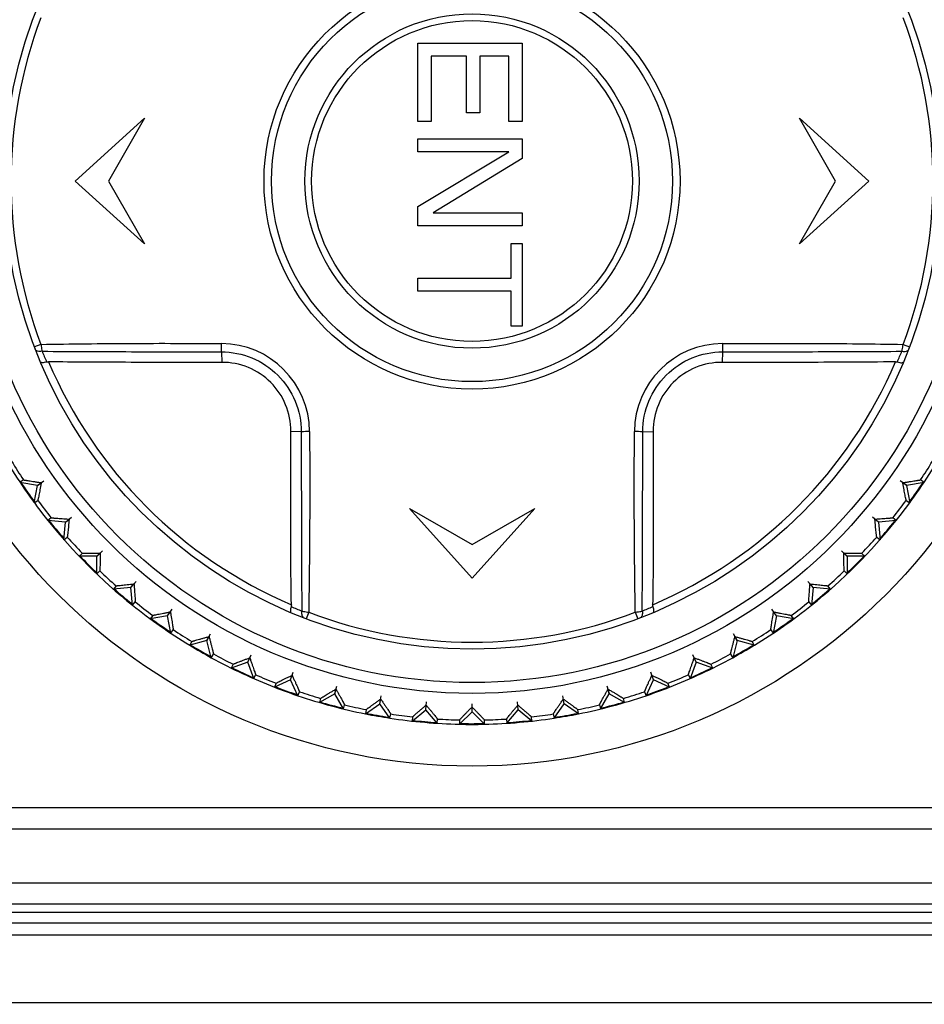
# Model space of a CAD drawing. Header units: millimetres. Extents: x 1117 to 38156, y -1945 to 7303.
# Tile 80 of 256: x 3463 to 3485, y 853 to 876. Entities that reach past the tile are written whole.
import ezdxf

# ---------------------------------------------------------------- set-up
doc = ezdxf.new("R2010")
doc.units = ezdxf.units.MM
doc.styles.get("Standard").update_dxf_attribs({"font": 'arial.ttf'})
doc.dimstyles.new('DIMSTYLE_1', dxfattribs={"dimtxt": 4.2, "dimasz": 3.6, "dimexe": 2.5, "dimexo": 0, "dimgap": 1.05, "dimtad": 1, "dimdsep": 46, "dimtxsty": 'Standard', "dimblk": '_FILLED', "dimblk1": '_FILLED', "dimblk2": '_FILLED', "dimcen": 0.09, "dimazin": 2, "dimtp": 0.01, "dimtm": 0.01, "dimtfac": 1, "dimtofl": 0, "dimtmove": 0, "dimatfit": 3, "dimldrblk": '_FILLED', "dimfxl": 0, "dimtolj": 1, "dimarcsym": 0})

# ---------------------------------------------------------------- blocks, each defined once
blk = doc.blocks.new('_FILLED')
at = {"color": 0, "linetype": 'ByBlock'}
blk.add_solid([(0, 0), (-1, 0.1667), (-1, -0.1667)], dxfattribs=at)
blk = doc.blocks.new('*D82')
at = {"color": 0, "linetype": 'Continuous', "lineweight": -2}
for p, q in [((3516.244, 962.296), (3568.883, 962.296)), ((3566.383, 958.696), (3566.383, 660.924)), ((3467.869, 657.324), (3568.883, 657.324))]:
    blk.add_line(p, q, dxfattribs=at)
at = {"layer": 'Defpoints', "color": 0, "linetype": 'Continuous'}
for p in [(3516.244, 962.296), (3467.869, 657.324), (3566.383, 657.324)]:
    blk.add_point(p, dxfattribs=at)
at = {"color": 0, "linetype": 'Continuous', "lineweight": -2, "xscale": 3.6, "yscale": 3.6, "zscale": 3.6}
for p, rotation in [((3566.383, 962.296), 90), ((3566.383, 657.324), 270)]:
    blk.add_blockref('_FILLED', p, dxfattribs=dict(at, rotation=rotation))
at = {"color": 0, "linetype": 'Continuous', "insert": (3560.224, 809.81), "char_height": 10, "attachment_point": 5, "rotation": 90}
blk.add_mtext('\\A1;304.97', dxfattribs=at)

msp = doc.modelspace()

# ---------------------------------------------------------------- linework, layer by layer
at = {"linetype": 'Continuous'}
for p, q in [((3472.454, 873.716), (3472.454, 875.591)), ((3472.454, 875.591), (3474.954, 875.591)), ((3474.954, 875.591), (3474.954, 873.716)), ((3472.773, 875.278), (3472.773, 873.716)), ((3473.624, 875.278), (3472.773, 875.278)), ((3473.624, 873.924), (3473.624, 875.278)), ((3473.943, 875.278), (3473.943, 873.924)), ((3474.634, 875.278), (3473.943, 875.278)), ((3474.634, 873.716), (3474.634, 875.278)), ((3464.254, 872.291), (3465.919, 873.791)), ((3465.919, 873.791), (3465.054, 872.291)), ((3473.943, 873.924), (3473.624, 873.924)), ((3482.454, 872.291), (3481.588, 873.791)), ((3481.588, 873.791), (3483.254, 872.291)), ((3472.773, 873.716), (3472.454, 873.716)), ((3474.954, 873.716), (3474.634, 873.716)), ((3472.454, 872.987), (3472.454, 873.299)), ((3472.454, 873.299), (3474.954, 873.299)), ((3474.954, 873.299), (3474.954, 872.83)), ((3472.454, 871.684), (3474.634, 872.987)), ((3474.634, 872.987), (3472.454, 872.987)), ((3474.954, 872.83), (3472.826, 871.528)), ((3465.919, 870.791), (3464.254, 872.291)), ((3465.054, 872.291), (3465.919, 870.791)), ((3483.254, 872.291), (3481.588, 870.791)), ((3481.588, 870.791), (3482.454, 872.291)), ((3472.454, 871.216), (3472.454, 871.684)), ((3472.826, 871.528), (3474.954, 871.528)), ((3474.954, 871.528), (3474.954, 871.216)), ((3474.954, 871.216), (3472.454, 871.216)), ((3474.688, 869.966), (3474.688, 870.799)), ((3474.688, 870.799), (3474.954, 870.799)), ((3474.954, 870.799), (3474.954, 868.82)), ((3472.454, 869.653), (3472.454, 869.966)), ((3472.454, 869.966), (3474.688, 869.966)), ((3474.688, 869.653), (3472.454, 869.653)), ((3474.688, 868.82), (3474.688, 869.653)), ((3474.954, 868.82), (3474.688, 868.82)), ((3463.436, 868.382), (3463.28, 868.323)), ((3484.071, 868.383), (3484.227, 868.323)), ((3467.756, 868.206), (3467.764, 867.953)), ((3479.751, 868.206), (3479.743, 867.953)), ((3469.668, 866.293), (3469.416, 866.302)), ((3477.839, 866.293), (3478.091, 866.302)), ((3463.019, 865.139), (3462.936, 865.08)), ((3463.352, 865.007), (3462.936, 865.08)), ((3463.35, 865.006), (3463.508, 865.116)), ((3463.352, 865.007), (3463.444, 865.072)), ((3484.157, 865.006), (3483.999, 865.116)), ((3484.155, 865.007), (3484.063, 865.072)), ((3484.571, 865.08), (3484.155, 865.007)), ((3484.571, 865.08), (3484.488, 865.139)), ((3463.278, 864.592), (3463.352, 865.007)), ((3484.155, 865.007), (3484.229, 864.592)), ((3463.278, 864.592), (3463.362, 864.65)), ((3484.145, 864.65), (3484.229, 864.592)), ((3473.754, 862.791), (3472.254, 864.457)), ((3472.254, 864.457), (3473.754, 863.591)), ((3473.754, 863.591), (3475.254, 864.457)), ((3475.254, 864.457), (3473.754, 862.791)), ((3463.684, 864.23), (3463.606, 864.165)), ((3464.026, 864.128), (3463.606, 864.165)), ((3463.989, 863.708), (3464.026, 864.128)), ((3464.025, 864.127), (3464.172, 864.251)), ((3464.026, 864.128), (3464.113, 864.201)), ((3483.482, 864.127), (3483.335, 864.251)), ((3483.481, 864.128), (3483.394, 864.201)), ((3483.901, 864.165), (3483.481, 864.128)), ((3483.481, 864.128), (3483.518, 863.708)), ((3483.901, 864.165), (3483.823, 864.23)), ((3463.989, 863.708), (3464.067, 863.773)), ((3483.44, 863.773), (3483.518, 863.708)), ((3464.424, 863.383), (3464.353, 863.312)), ((3464.773, 863.31), (3464.909, 863.446)), ((3464.774, 863.312), (3464.855, 863.392)), ((3482.734, 863.31), (3482.598, 863.446)), ((3482.733, 863.312), (3482.652, 863.392)), ((3483.154, 863.312), (3483.083, 863.383)), ((3464.774, 863.312), (3464.353, 863.312)), ((3464.774, 862.89), (3464.774, 863.312)), ((3482.733, 863.312), (3482.733, 862.89)), ((3483.154, 863.312), (3482.733, 863.312)), ((3464.774, 862.89), (3464.846, 862.962)), ((3482.661, 862.962), (3482.733, 862.89)), ((3465.59, 862.562), (3465.714, 862.709)), ((3481.917, 862.562), (3481.794, 862.709)), ((3465.236, 862.604), (3465.171, 862.526)), ((3465.591, 862.563), (3465.171, 862.526)), ((3465.591, 862.563), (3465.664, 862.65)), ((3465.628, 862.143), (3465.591, 862.563)), ((3481.916, 862.563), (3481.843, 862.65)), ((3481.916, 862.563), (3481.879, 862.143)), ((3482.336, 862.526), (3481.916, 862.563)), ((3482.336, 862.526), (3482.271, 862.604)), ((3465.628, 862.143), (3465.693, 862.221)), ((3481.814, 862.221), (3481.879, 862.143)), ((3466.469, 861.887), (3466.579, 862.045)), ((3466.47, 861.889), (3466.535, 861.982)), ((3469.845, 861.973), (3469.786, 861.817)), ((3477.662, 861.973), (3477.721, 861.817)), ((3481.038, 861.887), (3480.928, 862.045)), ((3481.037, 861.889), (3480.972, 861.982)), ((3466.113, 861.899), (3466.055, 861.816)), ((3466.47, 861.889), (3466.055, 861.816)), ((3466.543, 861.473), (3466.47, 861.889)), ((3481.037, 861.889), (3480.964, 861.473)), ((3481.452, 861.816), (3481.037, 861.889)), ((3481.452, 861.816), (3481.394, 861.899)), ((3466.543, 861.473), (3466.602, 861.557)), ((3480.905, 861.557), (3480.964, 861.473)), ((3467.404, 861.294), (3466.997, 861.184)), ((3467.048, 861.272), (3466.997, 861.184)), ((3467.404, 861.292), (3467.499, 861.458)), ((3467.404, 861.294), (3467.461, 861.392)), ((3467.514, 860.886), (3467.404, 861.294)), ((3480.103, 861.294), (3479.993, 860.886)), ((3480.104, 861.292), (3480.008, 861.458)), ((3480.103, 861.294), (3480.046, 861.392)), ((3480.51, 861.184), (3480.103, 861.294)), ((3480.51, 861.184), (3480.459, 861.272)), ((3467.514, 860.886), (3467.564, 860.974)), ((3468.386, 860.781), (3468.467, 860.955)), ((3468.387, 860.782), (3468.435, 860.885)), ((3479.121, 860.781), (3479.04, 860.955)), ((3479.12, 860.782), (3479.072, 860.885)), ((3479.943, 860.974), (3479.993, 860.886)), ((3468.387, 860.782), (3467.991, 860.638)), ((3468.034, 860.73), (3467.991, 860.638)), ((3468.531, 860.386), (3468.387, 860.782)), ((3479.12, 860.782), (3478.976, 860.386)), ((3479.516, 860.638), (3479.12, 860.782)), ((3479.516, 860.638), (3479.473, 860.73)), ((3468.531, 860.386), (3468.574, 860.478)), ((3469.41, 860.358), (3469.028, 860.18)), ((3469.41, 860.357), (3469.476, 860.537)), ((3469.41, 860.358), (3469.449, 860.465)), ((3469.589, 859.976), (3469.41, 860.358)), ((3477.918, 859.976), (3478.097, 860.358)), ((3478.097, 860.357), (3478.032, 860.537)), ((3478.097, 860.358), (3478.058, 860.465)), ((3478.479, 860.18), (3478.097, 860.358)), ((3478.933, 860.478), (3478.976, 860.386)), ((3469.063, 860.275), (3469.028, 860.18)), ((3470.467, 860.023), (3470.516, 860.209)), ((3470.467, 860.025), (3470.496, 860.134)), ((3477.041, 860.023), (3476.991, 860.209)), ((3477.04, 860.025), (3477.011, 860.134)), ((3478.479, 860.18), (3478.444, 860.275)), ((3469.589, 859.976), (3469.623, 860.071)), ((3470.467, 860.025), (3470.102, 859.814)), ((3470.128, 859.912), (3470.102, 859.814)), ((3470.678, 859.66), (3470.467, 860.025)), ((3471.548, 859.784), (3471.582, 859.973)), ((3471.548, 859.785), (3471.568, 859.897)), ((3475.959, 859.784), (3475.926, 859.973)), ((3475.959, 859.785), (3475.939, 859.897)), ((3476.829, 859.66), (3477.04, 860.025)), ((3477.405, 859.814), (3477.04, 860.025)), ((3477.405, 859.814), (3477.379, 859.912)), ((3477.884, 860.071), (3477.918, 859.976)), ((3470.678, 859.66), (3470.704, 859.758)), ((3471.203, 859.543), (3471.548, 859.785)), ((3471.221, 859.643), (3471.203, 859.543)), ((3471.79, 859.44), (3471.548, 859.785)), ((3472.324, 859.37), (3472.647, 859.641)), ((3472.647, 859.639), (3472.663, 859.83)), ((3472.647, 859.641), (3472.657, 859.754)), ((3472.918, 859.318), (3472.647, 859.641)), ((3473.754, 859.591), (3473.754, 859.783)), ((3473.754, 859.592), (3473.754, 859.706)), ((3474.589, 859.318), (3474.86, 859.641)), ((3474.86, 859.639), (3474.844, 859.83)), ((3474.86, 859.641), (3474.85, 859.754)), ((3475.183, 859.37), (3474.86, 859.641)), ((3475.717, 859.44), (3475.959, 859.785)), ((3476.304, 859.543), (3475.959, 859.785)), ((3476.304, 859.543), (3476.286, 859.643)), ((3476.803, 859.758), (3476.829, 859.66)), ((3471.79, 859.44), (3471.808, 859.54)), ((3472.333, 859.471), (3472.324, 859.37)), ((3472.918, 859.318), (3472.927, 859.419)), ((3473.455, 859.294), (3473.754, 859.592)), ((3473.455, 859.396), (3473.455, 859.294)), ((3474.052, 859.294), (3473.754, 859.592)), ((3474.052, 859.294), (3474.052, 859.396)), ((3474.58, 859.419), (3474.589, 859.318)), ((3475.183, 859.37), (3475.174, 859.471)), ((3475.699, 859.54), (3475.717, 859.44)), ((3501.204, 857.291), (3446.304, 857.291)), ((3446.304, 856.791), (3501.204, 856.791)), ((3444.254, 855.5), (3503.254, 855.5)), ((3444.303, 855), (3503.204, 855)), ((3491.254, 854.791), (3456.254, 854.791)), ((3457.325, 854.544), (3490.182, 854.544)), ((3444.254, 854.256), (3503.254, 854.256)), ((3503.254, 852.627), (3444.254, 852.627))]:
    msp.add_line(p, q, dxfattribs=at)
for radius in [14, 12.258, 12, 11.2, 4.978, 4.8, 4, 3.838]:
    msp.add_circle((3473.754, 872.291), radius, dxfattribs=at)
for centre, radius, start, end in [((3473.754, 872.291), 11.033, 159.2548, 200.7466), ((3473.754, 872.291), 11.033, 339.2548, 20.7466), ((3441.839, 868.665), 25.921, 358.9846, 359.4214), ((3467.749, 866.286), 2.117, 0.2802, 89.7337), ((3479.758, 866.286), 2.117, 90.2789, 179.7357), ((3506.664, 868.779), 26.919, 180.8002, 181.2209), ((3474.601, 872.768), 12.03, 202.2238, 203.5485), ((3472.932, 872.756), 12.001, 336.4514, 337.7797), ((3473.754, 872.291), 11.02, 203.1008, 246.9001), ((3473.754, 872.291), 11.02, 293.1008, 336.9001), ((3470.241, 839.384), 26.915, 90.7993, 91.2201), ((3477.381, 840.375), 25.922, 88.9877, 89.4245), ((3473.754, 872.291), 13, 211.3147, 218.6853), ((3473.754, 872.291), 12.898, 211.325, 213.675), ((3473.754, 872.291), 13, 321.3147, 328.6853), ((3473.754, 872.291), 12.898, 326.325, 328.675), ((3473.754, 872.291), 12.983, 213.6776, 216.323), ((3473.754, 872.291), 12.983, 323.6769, 326.3224), ((3473.754, 872.291), 12.898, 216.325, 218.675), ((3473.754, 872.291), 12.898, 321.325, 323.675), ((3473.754, 872.291), 13, 218.694, 231.306), ((3473.754, 872.291), 12.983, 218.6989, 221.1586), ((3473.754, 872.291), 13, 308.694, 321.306), ((3473.754, 872.291), 12.983, 318.6944, 321.1523), ((3473.754, 872.291), 12.898, 221.325, 223.675), ((3473.754, 872.291), 12.898, 316.325, 318.675), ((3473.754, 872.291), 12.983, 223.6805, 226.3195), ((3473.754, 872.291), 12.983, 313.6804, 316.3195), ((3473.754, 872.291), 12.898, 226.325, 228.675), ((3473.754, 872.291), 12.898, 311.325, 313.675), ((3473.754, 872.291), 12.983, 228.6944, 231.1522), ((3473.754, 872.291), 12.983, 308.6989, 311.1586), ((3473.754, 872.291), 12.898, 231.325, 233.675), ((3473.754, 872.291), 12.898, 306.325, 308.675), ((3473.754, 872.291), 13, 231.3147, 238.6853), ((3474.22, 873.113), 12.002, 246.4515, 247.7797), ((3473.754, 872.291), 11.033, 249.2548, 290.7466), ((3473.277, 873.137), 12.029, 292.2237, 293.5485), ((3473.754, 872.291), 13, 301.3147, 308.6853), ((3473.754, 872.291), 12.983, 233.677, 236.3224), ((3473.754, 872.291), 12.983, 303.6776, 306.323), ((3473.754, 872.291), 12.898, 236.325, 238.675), ((3473.754, 872.291), 12.898, 301.325, 303.675), ((3473.754, 872.291), 13, 238.6936, 241.3104), ((3473.754, 872.291), 12.983, 238.6986, 241.1582), ((3473.754, 872.291), 12.983, 298.6946, 301.1527), ((3473.754, 872.291), 13, 298.6896, 301.3063), ((3473.754, 872.291), 13, 241.3147, 248.6853), ((3473.754, 872.291), 12.898, 241.325, 243.675), ((3473.754, 872.291), 13, 291.3147, 298.6853), ((3473.754, 872.291), 12.898, 296.325, 298.675), ((3473.754, 872.291), 12.983, 243.6807, 246.3204), ((3473.754, 872.291), 12.983, 293.6796, 296.3193), ((3473.754, 872.291), 12.898, 246.325, 248.675), ((3473.754, 872.291), 12.898, 291.325, 293.675), ((3473.754, 872.291), 13, 248.6901, 251.3066), ((3473.754, 872.291), 12.983, 248.6951, 251.1531), ((3473.754, 872.291), 12.983, 288.6983, 291.1577), ((3473.754, 872.291), 13, 288.6934, 291.3098), ((3473.754, 872.291), 13, 251.3147, 258.6853), ((3473.754, 872.291), 12.898, 251.325, 253.675), ((3473.754, 872.291), 13, 281.3147, 288.6853), ((3473.754, 872.291), 12.898, 286.325, 288.675), ((3473.754, 872.291), 12.983, 253.6769, 256.3211), ((3473.754, 872.291), 12.898, 256.325, 258.675), ((3473.754, 872.291), 12.898, 281.325, 283.675), ((3473.754, 872.291), 12.983, 283.6789, 286.323), ((3473.754, 872.291), 13, 258.6924, 261.3093), ((3473.754, 872.291), 12.983, 258.6973, 261.1566), ((3473.754, 872.291), 13, 261.3147, 268.6853), ((3473.754, 872.291), 12.898, 261.325, 263.675), ((3473.754, 872.291), 12.983, 263.6802, 266.322), ((3473.754, 872.291), 12.898, 266.325, 268.675), ((3473.754, 872.291), 13, 271.3147, 278.6853), ((3473.754, 872.291), 12.898, 271.325, 273.675), ((3473.754, 872.291), 12.983, 273.678, 276.3198), ((3473.754, 872.291), 12.898, 276.325, 278.675), ((3473.754, 872.291), 12.983, 278.6957, 281.1544), ((3473.754, 872.291), 13, 278.6907, 281.3076), ((3473.754, 872.291), 13, 268.6918, 271.3082), ((3473.754, 872.291), 12.983, 268.6967, 271.1554)]:
    msp.add_arc(centre, radius, start, end, dxfattribs=at)
for points, knots in [([(3463.436, 868.382), (3463.794, 868.389), (3464.513, 868.399), (3465.592, 868.407), (3466.675, 868.409), (3467.397, 868.404), (3467.759, 868.403)], [0, 0, 0, 0, 0.248644, 0.498526, 0.749129, 1, 1, 1, 1]), ([(3463.436, 868.382), (3463.438, 868.368), (3463.446, 868.313), (3463.456, 868.258), (3463.465, 868.218)], [0, 0, 0, 0, 0.266416, 1, 1, 1, 1]), ([(3479.747, 868.403), (3480.109, 868.406), (3480.832, 868.408), (3481.915, 868.407), (3482.994, 868.399), (3483.713, 868.389), (3484.071, 868.383)], [0, 0, 0, 0, 0.250871, 0.501473, 0.751355, 1, 1, 1, 1]), ([(3484.042, 868.218), (3484.045, 868.23), (3484.056, 868.285), (3484.065, 868.34), (3484.071, 868.383)], [0, 0, 0, 0, 0.22799, 1, 1, 1, 1]), ([(3463.465, 868.218), (3463.446, 868.214), (3463.411, 868.211), (3463.361, 868.217), (3463.322, 868.235), (3463.305, 868.257), (3463.301, 868.267)], [0, 0, 0, 0, 0.310285, 0.581754, 0.807537, 1, 1, 1, 1]), ([(3463.465, 868.218), (3463.821, 868.215), (3464.535, 868.211), (3465.606, 868.208), (3466.501, 868.206), (3467.218, 868.205), (3467.577, 868.205), (3467.756, 868.206)], [0, 0, 0, 0, 0.248965, 0.498851, 0.749297, 0.874633, 1, 1, 1, 1]), ([(3467.756, 868.206), (3468.005, 868.205), (3468.507, 868.104), (3469.141, 867.678), (3469.567, 867.044), (3469.668, 866.542), (3469.668, 866.293)], [0, 0, 0, 0, 0.249991, 0.5, 0.750012, 1, 1, 1, 1]), ([(3477.839, 866.293), (3477.839, 866.542), (3477.94, 867.044), (3478.366, 867.678), (3479, 868.104), (3479.502, 868.205), (3479.751, 868.206)], [0, 0, 0, 0, 0.249895, 0.499843, 0.74991, 1, 1, 1, 1]), ([(3479.751, 868.206), (3480.109, 868.206), (3480.826, 868.205), (3481.901, 868.208), (3482.973, 868.211), (3483.686, 868.215), (3484.042, 868.218)], [0, 0, 0, 0, 0.250702, 0.501149, 0.751035, 1, 1, 1, 1]), ([(3484.042, 868.218), (3484.061, 868.215), (3484.097, 868.211), (3484.146, 868.218), (3484.185, 868.236), (3484.202, 868.257), (3484.206, 868.268)], [0, 0, 0, 0, 0.310302, 0.581776, 0.807553, 1, 1, 1, 1]), ([(3463.573, 867.961), (3463.555, 867.956), (3463.521, 867.948), (3463.481, 867.943), (3463.455, 867.945), (3463.437, 867.949), (3463.426, 867.956), (3463.423, 867.963)], [0, 0, 0, 0, 0.363654, 0.657407, 0.772232, 0.865602, 1, 1, 1, 1]), ([(3463.573, 867.961), (3463.577, 867.963), (3463.591, 867.966), (3463.606, 867.967), (3463.618, 867.967)], [0, 0, 0, 0, 0.245459, 1, 1, 1, 1]), ([(3467.764, 867.953), (3467.416, 867.952), (3466.693, 867.951), (3465.615, 867.953), (3464.581, 867.955), (3463.923, 867.962), (3463.618, 867.967)], [0, 0, 0, 0, 0.251889, 0.523537, 0.779289, 1, 1, 1, 1]), ([(3469.416, 866.302), (3469.417, 866.518), (3469.333, 866.954), (3468.967, 867.504), (3468.417, 867.87), (3467.981, 867.955), (3467.764, 867.953)], [0, 0, 0, 0, 0.251374, 0.499999, 0.748624, 1, 1, 1, 1]), ([(3479.743, 867.953), (3479.526, 867.955), (3479.09, 867.87), (3478.54, 867.504), (3478.174, 866.954), (3478.09, 866.518), (3478.091, 866.302)], [0, 0, 0, 0, 0.251375, 0.5, 0.748626, 1, 1, 1, 1]), ([(3483.89, 867.967), (3483.504, 867.96), (3482.746, 867.954), (3481.364, 867.952), (3480.367, 867.951), (3479.743, 867.953)], [0, 0, 0, 0, 0.278996, 0.548235, 1, 1, 1, 1]), ([(3483.89, 867.967), (3483.893, 867.967), (3483.908, 867.967), (3483.923, 867.965), (3483.934, 867.962)], [0, 0, 0, 0, 0.25433, 1, 1, 1, 1]), ([(3483.934, 867.962), (3483.952, 867.956), (3483.986, 867.948), (3484.026, 867.943), (3484.052, 867.945), (3484.07, 867.949), (3484.081, 867.956), (3484.084, 867.963)], [0, 0, 0, 0, 0.363666, 0.65742, 0.772244, 0.865611, 1, 1, 1, 1]), ([(3469.43, 862.155), (3469.423, 862.54), (3469.417, 863.298), (3469.414, 864.681), (3469.414, 865.677), (3469.416, 866.302)], [0, 0, 0, 0, 0.279137, 0.548315, 1, 1, 1, 1]), ([(3469.668, 866.293), (3469.669, 865.935), (3469.668, 865.218), (3469.671, 864.144), (3469.673, 863.072), (3469.678, 862.358), (3469.681, 862.002)], [0, 0, 0, 0, 0.250703, 0.501149, 0.751035, 1, 1, 1, 1]), ([(3469.866, 866.297), (3469.869, 865.935), (3469.87, 865.212), (3469.87, 864.129), (3469.861, 863.05), (3469.852, 862.331), (3469.845, 861.973)], [0, 0, 0, 0, 0.250871, 0.501473, 0.751355, 1, 1, 1, 1]), ([(3477.662, 861.973), (3477.655, 862.331), (3477.646, 863.05), (3477.638, 864.129), (3477.635, 865.212), (3477.64, 865.935), (3477.641, 866.296)], [0, 0, 0, 0, 0.248645, 0.498527, 0.749129, 1, 1, 1, 1]), ([(3477.827, 862.002), (3477.829, 862.358), (3477.834, 863.072), (3477.837, 864.144), (3477.838, 865.039), (3477.839, 865.755), (3477.839, 866.114), (3477.839, 866.293)], [0, 0, 0, 0, 0.248965, 0.498851, 0.749297, 0.874633, 1, 1, 1, 1]), ([(3478.091, 866.302), (3478.092, 865.951), (3478.093, 865.225), (3478.092, 864.146), (3478.089, 863.114), (3478.082, 862.458), (3478.077, 862.155)], [0, 0, 0, 0, 0.253606, 0.525581, 0.780277, 1, 1, 1, 1]), ([(3463.019, 865.139), (3463.02, 865.139), (3463.024, 865.139), (3463.03, 865.138), (3463.041, 865.137), (3463.056, 865.135), (3463.074, 865.132), (3463.104, 865.128), (3463.15, 865.121), (3463.212, 865.111), (3463.283, 865.099), (3463.362, 865.086), (3463.416, 865.077), (3463.444, 865.072)], [0, 0, 0, 0, 0.006467, 0.022314, 0.047417, 0.081484, 0.124046, 0.174615, 0.297555, 0.445709, 0.614672, 0.800566, 1, 1, 1, 1]), ([(3463.444, 865.072), (3463.439, 865.044), (3463.429, 864.99), (3463.415, 864.912), (3463.401, 864.841), (3463.389, 864.779), (3463.38, 864.733), (3463.374, 864.703), (3463.37, 864.685), (3463.367, 864.671), (3463.365, 864.66), (3463.363, 864.654), (3463.362, 864.651), (3463.362, 864.65)], [0, 0, 0, 0, 0.199481, 0.385367, 0.554329, 0.702459, 0.82537, 0.875938, 0.918501, 0.952563, 0.977679, 0.993532, 1, 1, 1, 1]), ([(3484.063, 865.072), (3484.091, 865.077), (3484.145, 865.086), (3484.224, 865.099), (3484.295, 865.111), (3484.357, 865.121), (3484.403, 865.128), (3484.433, 865.132), (3484.451, 865.135), (3484.466, 865.137), (3484.477, 865.138), (3484.483, 865.139), (3484.487, 865.139), (3484.488, 865.139)], [0, 0, 0, 0, 0.199481, 0.385367, 0.554329, 0.702459, 0.82537, 0.875938, 0.918501, 0.952563, 0.977679, 0.993532, 1, 1, 1, 1]), ([(3484.145, 864.65), (3484.145, 864.651), (3484.144, 864.654), (3484.142, 864.66), (3484.14, 864.671), (3484.137, 864.685), (3484.133, 864.703), (3484.127, 864.733), (3484.118, 864.779), (3484.106, 864.841), (3484.092, 864.912), (3484.078, 864.99), (3484.068, 865.044), (3484.063, 865.072)], [0, 0, 0, 0, 0.006467, 0.022314, 0.047417, 0.081484, 0.124046, 0.174615, 0.297555, 0.445709, 0.614672, 0.800566, 1, 1, 1, 1]), ([(3463.684, 864.23), (3463.684, 864.231), (3463.688, 864.231), (3463.694, 864.231), (3463.705, 864.23), (3463.72, 864.23), (3463.738, 864.229), (3463.769, 864.227), (3463.815, 864.224), (3463.878, 864.219), (3463.95, 864.214), (3464.029, 864.208), (3464.084, 864.203), (3464.113, 864.201)], [0, 0, 0, 0, 0.006467, 0.022314, 0.047417, 0.081484, 0.124046, 0.174615, 0.297555, 0.445709, 0.614672, 0.800566, 1, 1, 1, 1]), ([(3464.113, 864.201), (3464.11, 864.173), (3464.105, 864.118), (3464.097, 864.039), (3464.09, 863.967), (3464.083, 863.904), (3464.079, 863.858), (3464.075, 863.827), (3464.073, 863.809), (3464.071, 863.795), (3464.07, 863.784), (3464.068, 863.778), (3464.068, 863.774), (3464.067, 863.773)], [0, 0, 0, 0, 0.199481, 0.385367, 0.554329, 0.702459, 0.82537, 0.875938, 0.918501, 0.952563, 0.977679, 0.993532, 1, 1, 1, 1]), ([(3483.394, 864.201), (3483.423, 864.203), (3483.478, 864.208), (3483.557, 864.214), (3483.629, 864.219), (3483.692, 864.224), (3483.738, 864.227), (3483.769, 864.229), (3483.787, 864.23), (3483.802, 864.23), (3483.813, 864.231), (3483.819, 864.231), (3483.823, 864.231), (3483.823, 864.23)], [0, 0, 0, 0, 0.199481, 0.385367, 0.554329, 0.702459, 0.82537, 0.875938, 0.918501, 0.952563, 0.977679, 0.993532, 1, 1, 1, 1]), ([(3483.44, 863.773), (3483.439, 863.774), (3483.439, 863.778), (3483.437, 863.784), (3483.436, 863.795), (3483.434, 863.809), (3483.432, 863.827), (3483.429, 863.858), (3483.424, 863.904), (3483.417, 863.967), (3483.41, 864.039), (3483.402, 864.118), (3483.397, 864.173), (3483.394, 864.201)], [0, 0, 0, 0, 0.006467, 0.022314, 0.047417, 0.081484, 0.124046, 0.174615, 0.297555, 0.445709, 0.614672, 0.800566, 1, 1, 1, 1]), ([(3464.424, 863.383), (3464.425, 863.384), (3464.429, 863.384), (3464.435, 863.385), (3464.446, 863.385), (3464.461, 863.386), (3464.479, 863.387), (3464.51, 863.387), (3464.556, 863.388), (3464.619, 863.389), (3464.691, 863.39), (3464.771, 863.391), (3464.826, 863.391), (3464.855, 863.392)], [0, 0, 0, 0, 0.006467, 0.022314, 0.047417, 0.081484, 0.124046, 0.174615, 0.297555, 0.445709, 0.614672, 0.800566, 1, 1, 1, 1]), ([(3464.855, 863.392), (3464.854, 863.363), (3464.854, 863.308), (3464.853, 863.228), (3464.852, 863.156), (3464.851, 863.093), (3464.85, 863.047), (3464.849, 863.016), (3464.849, 862.998), (3464.848, 862.983), (3464.848, 862.972), (3464.847, 862.966), (3464.847, 862.962), (3464.846, 862.962)], [0, 0, 0, 0, 0.199481, 0.385367, 0.554329, 0.702459, 0.82537, 0.875938, 0.918501, 0.952563, 0.977679, 0.993532, 1, 1, 1, 1]), ([(3482.652, 863.392), (3482.681, 863.391), (3482.736, 863.391), (3482.816, 863.39), (3482.888, 863.389), (3482.951, 863.388), (3482.997, 863.387), (3483.028, 863.387), (3483.046, 863.386), (3483.061, 863.385), (3483.072, 863.385), (3483.078, 863.384), (3483.082, 863.384), (3483.083, 863.383)], [0, 0, 0, 0, 0.199481, 0.385367, 0.554329, 0.702459, 0.82537, 0.875938, 0.918501, 0.952563, 0.977679, 0.993532, 1, 1, 1, 1]), ([(3482.661, 862.962), (3482.66, 862.962), (3482.66, 862.966), (3482.659, 862.972), (3482.659, 862.983), (3482.658, 862.998), (3482.658, 863.016), (3482.657, 863.047), (3482.656, 863.093), (3482.655, 863.156), (3482.654, 863.228), (3482.653, 863.308), (3482.653, 863.363), (3482.652, 863.392)], [0, 0, 0, 0, 0.006467, 0.022314, 0.047417, 0.081484, 0.124046, 0.174615, 0.297555, 0.445709, 0.614672, 0.800566, 1, 1, 1, 1]), ([(3465.236, 862.604), (3465.237, 862.605), (3465.241, 862.605), (3465.247, 862.607), (3465.258, 862.608), (3465.272, 862.61), (3465.29, 862.612), (3465.321, 862.616), (3465.367, 862.621), (3465.43, 862.627), (3465.501, 862.634), (3465.581, 862.642), (3465.636, 862.647), (3465.664, 862.65)], [0, 0, 0, 0, 0.006467, 0.022314, 0.047417, 0.081484, 0.124046, 0.174615, 0.297555, 0.445709, 0.614672, 0.800566, 1, 1, 1, 1]), ([(3465.664, 862.65), (3465.666, 862.621), (3465.671, 862.566), (3465.677, 862.487), (3465.682, 862.415), (3465.687, 862.352), (3465.69, 862.306), (3465.692, 862.275), (3465.693, 862.257), (3465.693, 862.243), (3465.694, 862.232), (3465.693, 862.225), (3465.694, 862.222), (3465.693, 862.221)], [0, 0, 0, 0, 0.199481, 0.385367, 0.554329, 0.702459, 0.82537, 0.875938, 0.918501, 0.952563, 0.977679, 0.993532, 1, 1, 1, 1]), ([(3481.814, 862.221), (3481.813, 862.222), (3481.814, 862.225), (3481.813, 862.232), (3481.814, 862.243), (3481.814, 862.257), (3481.815, 862.275), (3481.817, 862.306), (3481.82, 862.352), (3481.825, 862.415), (3481.83, 862.487), (3481.836, 862.566), (3481.841, 862.621), (3481.843, 862.65)], [0, 0, 0, 0, 0.006467, 0.022314, 0.047417, 0.081484, 0.124046, 0.174615, 0.297555, 0.445709, 0.614672, 0.800566, 1, 1, 1, 1]), ([(3481.843, 862.65), (3481.871, 862.647), (3481.927, 862.642), (3482.006, 862.634), (3482.077, 862.627), (3482.14, 862.621), (3482.186, 862.616), (3482.217, 862.612), (3482.235, 862.61), (3482.249, 862.608), (3482.26, 862.607), (3482.266, 862.605), (3482.27, 862.605), (3482.271, 862.604)], [0, 0, 0, 0, 0.199481, 0.385367, 0.554329, 0.702459, 0.82537, 0.875938, 0.918501, 0.952563, 0.977679, 0.993532, 1, 1, 1, 1]), ([(3466.113, 861.899), (3466.113, 861.9), (3466.117, 861.9), (3466.123, 861.902), (3466.134, 861.904), (3466.148, 861.908), (3466.166, 861.911), (3466.196, 861.918), (3466.242, 861.926), (3466.304, 861.938), (3466.374, 861.952), (3466.453, 861.966), (3466.507, 861.976), (3466.535, 861.982)], [0, 0, 0, 0, 0.006467, 0.022314, 0.047417, 0.081484, 0.124046, 0.174615, 0.297555, 0.445709, 0.614672, 0.800566, 1, 1, 1, 1]), ([(3466.535, 861.982), (3466.54, 861.953), (3466.549, 861.899), (3466.562, 861.82), (3466.574, 861.749), (3466.584, 861.687), (3466.591, 861.641), (3466.595, 861.611), (3466.598, 861.593), (3466.6, 861.578), (3466.601, 861.567), (3466.601, 861.561), (3466.602, 861.557), (3466.602, 861.557)], [0, 0, 0, 0, 0.199481, 0.385367, 0.554329, 0.702459, 0.82537, 0.875938, 0.918501, 0.952563, 0.977679, 0.993532, 1, 1, 1, 1]), ([(3469.424, 862.11), (3469.419, 862.092), (3469.411, 862.058), (3469.406, 862.018), (3469.408, 861.992), (3469.412, 861.974), (3469.419, 861.963), (3469.426, 861.961)], [0, 0, 0, 0, 0.363666, 0.657421, 0.772245, 0.865612, 1, 1, 1, 1]), ([(3469.43, 862.155), (3469.43, 862.151), (3469.43, 862.136), (3469.428, 862.121), (3469.424, 862.11)], [0, 0, 0, 0, 0.254329, 1, 1, 1, 1]), ([(3469.681, 862.002), (3469.677, 861.983), (3469.674, 861.948), (3469.681, 861.898), (3469.699, 861.859), (3469.72, 861.842), (3469.731, 861.838)], [0, 0, 0, 0, 0.310302, 0.581778, 0.807554, 1, 1, 1, 1]), ([(3469.681, 862.002), (3469.693, 861.999), (3469.748, 861.988), (3469.803, 861.979), (3469.845, 861.973)], [0, 0, 0, 0, 0.227991, 1, 1, 1, 1]), ([(3477.662, 861.973), (3477.676, 861.975), (3477.732, 861.984), (3477.787, 861.993), (3477.827, 862.002)], [0, 0, 0, 0, 0.266415, 1, 1, 1, 1]), ([(3477.827, 862.002), (3477.83, 861.983), (3477.833, 861.948), (3477.827, 861.898), (3477.809, 861.859), (3477.788, 861.842), (3477.777, 861.838)], [0, 0, 0, 0, 0.310286, 0.581756, 0.807538, 1, 1, 1, 1]), ([(3478.083, 862.11), (3478.082, 862.114), (3478.078, 862.128), (3478.077, 862.143), (3478.077, 862.155)], [0, 0, 0, 0, 0.245459, 1, 1, 1, 1]), ([(3478.083, 862.11), (3478.088, 862.092), (3478.097, 862.059), (3478.101, 862.018), (3478.099, 861.992), (3478.095, 861.974), (3478.088, 861.963), (3478.081, 861.961)], [0, 0, 0, 0, 0.363655, 0.657408, 0.772233, 0.865603, 1, 1, 1, 1]), ([(3480.905, 861.557), (3480.905, 861.557), (3480.906, 861.561), (3480.906, 861.567), (3480.907, 861.578), (3480.909, 861.593), (3480.912, 861.611), (3480.916, 861.641), (3480.923, 861.687), (3480.933, 861.749), (3480.945, 861.82), (3480.958, 861.899), (3480.967, 861.953), (3480.972, 861.982)], [0, 0, 0, 0, 0.006467, 0.022314, 0.047417, 0.081484, 0.124046, 0.174615, 0.297555, 0.445709, 0.614672, 0.800566, 1, 1, 1, 1]), ([(3480.972, 861.982), (3481, 861.976), (3481.054, 861.966), (3481.133, 861.952), (3481.203, 861.938), (3481.265, 861.926), (3481.311, 861.918), (3481.341, 861.911), (3481.359, 861.908), (3481.373, 861.904), (3481.384, 861.902), (3481.39, 861.9), (3481.394, 861.9), (3481.394, 861.899)], [0, 0, 0, 0, 0.199481, 0.385367, 0.554329, 0.702459, 0.82537, 0.875938, 0.918501, 0.952563, 0.977679, 0.993532, 1, 1, 1, 1]), ([(3467.048, 861.272), (3467.048, 861.273), (3467.052, 861.274), (3467.058, 861.277), (3467.068, 861.28), (3467.082, 861.284), (3467.099, 861.29), (3467.129, 861.298), (3467.173, 861.311), (3467.234, 861.328), (3467.304, 861.348), (3467.38, 861.369), (3467.433, 861.384), (3467.461, 861.392)], [0, 0, 0, 0, 0.00648, 0.022341, 0.047414, 0.081455, 0.124052, 0.174644, 0.297542, 0.445687, 0.614744, 0.800679, 1, 1, 1, 1]), ([(3467.461, 861.392), (3467.468, 861.364), (3467.482, 861.311), (3467.502, 861.234), (3467.52, 861.164), (3467.535, 861.102), (3467.546, 861.058), (3467.553, 861.028), (3467.557, 861.01), (3467.561, 860.996), (3467.563, 860.985), (3467.564, 860.978), (3467.565, 860.975), (3467.564, 860.974)], [0, 0, 0, 0, 0.199427, 0.385378, 0.554375, 0.702511, 0.825453, 0.876007, 0.918559, 0.952614, 0.977701, 0.993538, 1, 1, 1, 1]), ([(3479.943, 860.974), (3479.942, 860.975), (3479.943, 860.978), (3479.944, 860.985), (3479.946, 860.996), (3479.95, 861.01), (3479.954, 861.028), (3479.961, 861.058), (3479.972, 861.102), (3479.987, 861.164), (3480.005, 861.234), (3480.025, 861.311), (3480.039, 861.364), (3480.046, 861.392)], [0, 0, 0, 0, 0.006479, 0.022339, 0.04741, 0.081452, 0.124048, 0.174639, 0.297535, 0.445682, 0.614742, 0.800679, 1, 1, 1, 1]), ([(3480.046, 861.392), (3480.074, 861.384), (3480.127, 861.369), (3480.203, 861.348), (3480.273, 861.328), (3480.334, 861.311), (3480.378, 861.298), (3480.408, 861.29), (3480.425, 861.284), (3480.439, 861.28), (3480.449, 861.277), (3480.455, 861.274), (3480.459, 861.273), (3480.459, 861.272)], [0, 0, 0, 0, 0.199427, 0.385376, 0.554371, 0.702508, 0.825449, 0.876003, 0.918556, 0.952613, 0.9777, 0.993537, 1, 1, 1, 1]), ([(3468.034, 860.73), (3468.034, 860.731), (3468.037, 860.732), (3468.043, 860.735), (3468.053, 860.739), (3468.067, 860.745), (3468.084, 860.751), (3468.112, 860.763), (3468.155, 860.779), (3468.214, 860.802), (3468.282, 860.827), (3468.356, 860.855), (3468.408, 860.875), (3468.435, 860.885)], [0, 0, 0, 0, 0.006467, 0.022314, 0.047417, 0.081484, 0.124046, 0.174615, 0.297555, 0.445709, 0.614672, 0.800566, 1, 1, 1, 1]), ([(3468.435, 860.885), (3468.444, 860.858), (3468.463, 860.806), (3468.489, 860.731), (3468.513, 860.663), (3468.534, 860.603), (3468.549, 860.559), (3468.559, 860.53), (3468.564, 860.513), (3468.569, 860.499), (3468.572, 860.488), (3468.573, 860.482), (3468.575, 860.479), (3468.574, 860.478)], [0, 0, 0, 0, 0.199481, 0.385367, 0.554329, 0.702459, 0.82537, 0.875938, 0.918501, 0.952563, 0.977679, 0.993532, 1, 1, 1, 1]), ([(3478.933, 860.478), (3478.932, 860.479), (3478.934, 860.482), (3478.935, 860.488), (3478.938, 860.499), (3478.943, 860.513), (3478.948, 860.53), (3478.958, 860.559), (3478.973, 860.603), (3478.994, 860.663), (3479.018, 860.731), (3479.044, 860.806), (3479.063, 860.858), (3479.072, 860.885)], [0, 0, 0, 0, 0.006467, 0.022314, 0.047417, 0.081484, 0.124046, 0.174615, 0.297555, 0.445709, 0.614672, 0.800566, 1, 1, 1, 1]), ([(3479.072, 860.885), (3479.099, 860.875), (3479.151, 860.855), (3479.225, 860.827), (3479.293, 860.802), (3479.352, 860.779), (3479.395, 860.763), (3479.423, 860.751), (3479.44, 860.745), (3479.454, 860.739), (3479.464, 860.735), (3479.47, 860.732), (3479.473, 860.731), (3479.473, 860.73)], [0, 0, 0, 0, 0.199481, 0.385367, 0.554329, 0.702459, 0.82537, 0.875938, 0.918501, 0.952563, 0.977679, 0.993532, 1, 1, 1, 1]), ([(3469.063, 860.275), (3469.063, 860.276), (3469.067, 860.278), (3469.072, 860.281), (3469.082, 860.286), (3469.095, 860.293), (3469.111, 860.301), (3469.139, 860.315), (3469.18, 860.335), (3469.237, 860.363), (3469.302, 860.394), (3469.373, 860.429), (3469.423, 860.452), (3469.449, 860.465)], [0, 0, 0, 0, 0.006467, 0.022314, 0.047417, 0.081484, 0.124046, 0.174615, 0.297555, 0.445709, 0.614672, 0.800566, 1, 1, 1, 1]), ([(3469.449, 860.465), (3469.461, 860.439), (3469.484, 860.388), (3469.517, 860.316), (3469.547, 860.25), (3469.572, 860.193), (3469.591, 860.15), (3469.603, 860.122), (3469.611, 860.105), (3469.616, 860.092), (3469.62, 860.082), (3469.622, 860.075), (3469.624, 860.072), (3469.623, 860.071)], [0, 0, 0, 0, 0.199481, 0.385367, 0.554329, 0.702459, 0.82537, 0.875938, 0.918501, 0.952563, 0.977679, 0.993532, 1, 1, 1, 1]), ([(3477.884, 860.071), (3477.883, 860.072), (3477.885, 860.075), (3477.887, 860.082), (3477.891, 860.092), (3477.896, 860.105), (3477.904, 860.122), (3477.916, 860.15), (3477.935, 860.193), (3477.96, 860.25), (3477.99, 860.316), (3478.023, 860.388), (3478.046, 860.439), (3478.058, 860.465)], [0, 0, 0, 0, 0.006467, 0.022314, 0.047417, 0.081484, 0.124046, 0.174615, 0.297555, 0.445709, 0.614672, 0.800566, 1, 1, 1, 1]), ([(3478.058, 860.465), (3478.084, 860.452), (3478.134, 860.429), (3478.205, 860.394), (3478.27, 860.363), (3478.327, 860.335), (3478.368, 860.315), (3478.396, 860.301), (3478.412, 860.293), (3478.425, 860.286), (3478.435, 860.281), (3478.44, 860.278), (3478.444, 860.276), (3478.444, 860.275)], [0, 0, 0, 0, 0.199481, 0.385367, 0.554329, 0.702459, 0.82537, 0.875938, 0.918501, 0.952563, 0.977679, 0.993532, 1, 1, 1, 1]), ([(3470.128, 859.912), (3470.128, 859.913), (3470.131, 859.915), (3470.136, 859.919), (3470.146, 859.925), (3470.158, 859.933), (3470.173, 859.942), (3470.2, 859.958), (3470.239, 859.982), (3470.294, 860.015), (3470.356, 860.052), (3470.424, 860.092), (3470.472, 860.12), (3470.496, 860.134)], [0, 0, 0, 0, 0.006467, 0.022314, 0.047417, 0.081484, 0.124046, 0.174615, 0.297555, 0.445709, 0.614672, 0.800566, 1, 1, 1, 1]), ([(3470.496, 860.134), (3470.51, 860.11), (3470.538, 860.061), (3470.577, 859.992), (3470.612, 859.929), (3470.643, 859.874), (3470.665, 859.834), (3470.68, 859.807), (3470.688, 859.79), (3470.695, 859.778), (3470.7, 859.768), (3470.702, 859.762), (3470.704, 859.759), (3470.704, 859.758)], [0, 0, 0, 0, 0.199481, 0.385367, 0.554329, 0.702459, 0.82537, 0.875938, 0.918501, 0.952563, 0.977679, 0.993532, 1, 1, 1, 1]), ([(3476.803, 859.758), (3476.803, 859.759), (3476.805, 859.762), (3476.807, 859.768), (3476.812, 859.778), (3476.819, 859.79), (3476.827, 859.807), (3476.842, 859.834), (3476.864, 859.874), (3476.895, 859.929), (3476.93, 859.992), (3476.969, 860.062), (3476.997, 860.11), (3477.011, 860.134)], [0, 0, 0, 0, 0.006467, 0.022314, 0.047417, 0.081484, 0.124046, 0.174615, 0.297555, 0.445709, 0.614672, 0.800566, 1, 1, 1, 1]), ([(3477.011, 860.134), (3477.035, 860.12), (3477.083, 860.092), (3477.151, 860.052), (3477.214, 860.015), (3477.268, 859.982), (3477.307, 859.958), (3477.334, 859.942), (3477.349, 859.933), (3477.361, 859.925), (3477.371, 859.919), (3477.376, 859.915), (3477.379, 859.913), (3477.379, 859.912)], [0, 0, 0, 0, 0.199481, 0.385367, 0.554329, 0.702459, 0.82537, 0.875938, 0.918501, 0.952563, 0.977679, 0.993532, 1, 1, 1, 1]), ([(3471.221, 859.643), (3471.221, 859.644), (3471.224, 859.646), (3471.228, 859.651), (3471.237, 859.657), (3471.249, 859.666), (3471.263, 859.677), (3471.288, 859.696), (3471.325, 859.723), (3471.377, 859.76), (3471.435, 859.802), (3471.5, 859.848), (3471.545, 859.88), (3471.568, 859.897)], [0, 0, 0, 0, 0.006467, 0.022314, 0.047417, 0.081484, 0.124046, 0.174615, 0.297555, 0.445709, 0.614672, 0.800566, 1, 1, 1, 1]), ([(3471.568, 859.897), (3471.584, 859.873), (3471.616, 859.828), (3471.661, 859.762), (3471.701, 859.703), (3471.737, 859.65), (3471.762, 859.612), (3471.779, 859.586), (3471.789, 859.571), (3471.797, 859.559), (3471.803, 859.549), (3471.806, 859.544), (3471.808, 859.541), (3471.808, 859.54)], [0, 0, 0, 0, 0.199481, 0.385367, 0.554329, 0.702459, 0.82537, 0.875938, 0.918501, 0.952563, 0.977679, 0.993532, 1, 1, 1, 1]), ([(3475.699, 859.54), (3475.699, 859.541), (3475.701, 859.544), (3475.704, 859.549), (3475.71, 859.559), (3475.718, 859.571), (3475.728, 859.586), (3475.745, 859.612), (3475.77, 859.65), (3475.806, 859.703), (3475.846, 859.762), (3475.891, 859.828), (3475.923, 859.873), (3475.939, 859.897)], [0, 0, 0, 0, 0.006467, 0.022314, 0.047417, 0.081484, 0.124046, 0.174615, 0.297555, 0.445709, 0.614672, 0.800566, 1, 1, 1, 1]), ([(3475.939, 859.897), (3475.962, 859.88), (3476.007, 859.848), (3476.072, 859.802), (3476.13, 859.76), (3476.182, 859.723), (3476.219, 859.696), (3476.244, 859.677), (3476.258, 859.666), (3476.27, 859.657), (3476.279, 859.651), (3476.283, 859.646), (3476.286, 859.644), (3476.286, 859.643)], [0, 0, 0, 0, 0.199481, 0.385367, 0.554329, 0.702459, 0.82537, 0.875938, 0.918501, 0.952563, 0.977679, 0.993532, 1, 1, 1, 1]), ([(3472.333, 859.471), (3472.333, 859.472), (3472.335, 859.474), (3472.34, 859.479), (3472.348, 859.486), (3472.359, 859.496), (3472.372, 859.508), (3472.395, 859.529), (3472.43, 859.559), (3472.478, 859.6), (3472.532, 859.647), (3472.593, 859.699), (3472.635, 859.735), (3472.657, 859.754)], [0, 0, 0, 0, 0.006467, 0.022314, 0.047417, 0.081484, 0.124046, 0.174615, 0.297555, 0.445709, 0.614672, 0.800566, 1, 1, 1, 1]), ([(3472.657, 859.754), (3472.675, 859.731), (3472.71, 859.689), (3472.761, 859.627), (3472.806, 859.572), (3472.846, 859.523), (3472.875, 859.487), (3472.894, 859.462), (3472.906, 859.448), (3472.914, 859.437), (3472.921, 859.428), (3472.924, 859.422), (3472.927, 859.42), (3472.927, 859.419)], [0, 0, 0, 0, 0.199481, 0.385367, 0.554329, 0.702459, 0.82537, 0.875938, 0.918501, 0.952563, 0.977679, 0.993532, 1, 1, 1, 1]), ([(3473.455, 859.396), (3473.455, 859.397), (3473.458, 859.399), (3473.462, 859.404), (3473.469, 859.412), (3473.479, 859.423), (3473.491, 859.436), (3473.513, 859.459), (3473.545, 859.492), (3473.589, 859.537), (3473.639, 859.589), (3473.695, 859.646), (3473.733, 859.685), (3473.754, 859.706)], [0, 0, 0, 0, 0.006467, 0.022314, 0.047417, 0.081484, 0.124046, 0.174615, 0.297555, 0.445709, 0.614672, 0.800566, 1, 1, 1, 1]), ([(3473.754, 859.706), (3473.774, 859.685), (3473.812, 859.646), (3473.868, 859.589), (3473.918, 859.537), (3473.962, 859.492), (3473.994, 859.459), (3474.016, 859.436), (3474.028, 859.423), (3474.038, 859.412), (3474.045, 859.404), (3474.049, 859.399), (3474.052, 859.397), (3474.052, 859.396)], [0, 0, 0, 0, 0.199481, 0.385367, 0.554329, 0.702459, 0.82537, 0.875938, 0.918501, 0.952563, 0.977679, 0.993532, 1, 1, 1, 1]), ([(3474.58, 859.419), (3474.58, 859.42), (3474.583, 859.422), (3474.586, 859.428), (3474.593, 859.437), (3474.601, 859.448), (3474.613, 859.462), (3474.632, 859.487), (3474.661, 859.523), (3474.701, 859.572), (3474.747, 859.627), (3474.797, 859.689), (3474.832, 859.731), (3474.85, 859.754)], [0, 0, 0, 0, 0.006467, 0.022314, 0.047417, 0.081484, 0.124046, 0.174615, 0.297555, 0.445709, 0.614672, 0.800566, 1, 1, 1, 1]), ([(3474.85, 859.754), (3474.872, 859.735), (3474.914, 859.699), (3474.975, 859.647), (3475.029, 859.6), (3475.077, 859.559), (3475.112, 859.529), (3475.135, 859.508), (3475.149, 859.496), (3475.159, 859.486), (3475.167, 859.479), (3475.172, 859.474), (3475.174, 859.472), (3475.174, 859.471)], [0, 0, 0, 0, 0.199481, 0.385367, 0.554329, 0.702459, 0.82537, 0.875938, 0.918501, 0.952563, 0.977679, 0.993532, 1, 1, 1, 1])]:
    msp.add_open_spline(points, degree=3, knots=knots, dxfattribs=at)

# ---------------------------------------------------------------- dimensions: what is measured, and where the dimension line sits
dim = msp.add_linear_dim(base=(3566.383, 657.324), p1=(3516.244, 962.296), p2=(3467.869, 657.324), angle=90, dimstyle='DIMSTYLE_1', override={"dimtxt": 10}, dxfattribs=at)
dim.commit()
dim.dimension.update_dxf_attribs({"geometry": '*D82', "text_midpoint": (3560.224, 809.81)})

doc.saveas('drawing.dxf')
